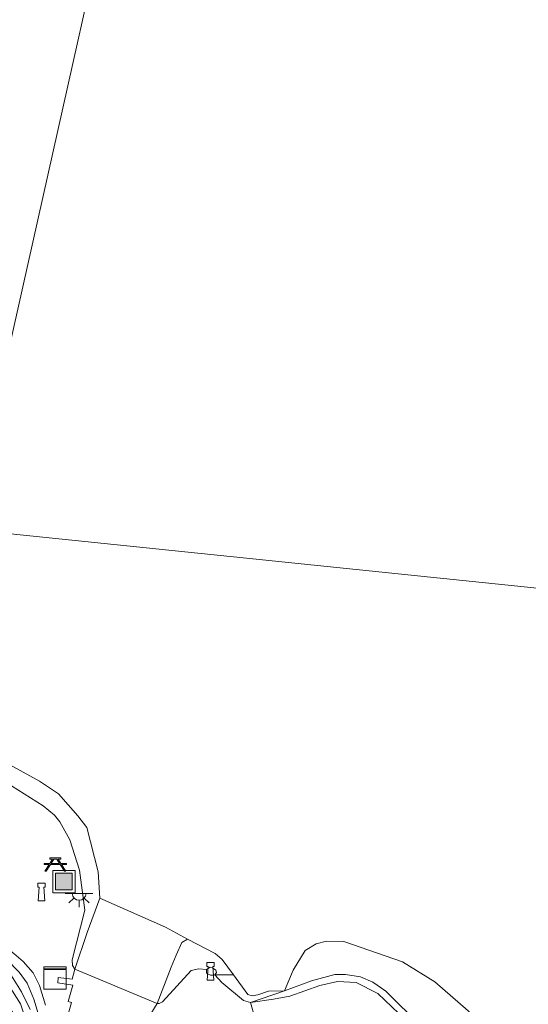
# Model space of a CAD drawing. Extents: x 126429 to 133038, y 413091 to 414846.
# Tile 38 of 256: x 126908 to 127000, y 414381 to 414558. Entities that reach past the tile are written whole.
import ezdxf

# ---------------------------------------------------------------- set-up
doc = ezdxf.new("R2010")
doc.units = 0
for name, color, linetype, lineweight in [('B-ME-GR-GRAS-GV', 60, 'Continuous', 13), ('B-ME-GR-RIET-GV', 120, 'Continuous', 13), ('B-ME-GW-OPHOGING_KRUIN-G', 90, 'Continuous', 18), ('B-ME-GW-TALUD_KRUIN-G', 90, 'Continuous', 18), ('B-ME-IE-MEUBILAIR_WATERWEGMEUBILAIR-S', 150, 'Continuous', 25), ('B-ME-IE-MEUBILAIR_WEGMEUBILAIR-S', 7, 'Continuous', 25), ('B-ME-OB-BEKLEDING_STORTSTEEN-GV', 30, 'Continuous', 18), ('B-ME-OB-OEVERVOORZIENING-G', 7, 'Continuous', 18), ('B-ME-OG-WATER_RIVIER-GV', 130, 'Continuous', 18), ('B-ME-VH-VERHARDING_BETON-GV', 252, 'Continuous', 18), ('B-ME-VH-VERHARDING_HALFVERHARDING-GV', 252, 'Continuous', 18), ('B-ME-VH-VERHARDING_STRAATBAKSTEEN-GV', 252, 'Continuous', 18)]:
    doc.layers.add(name, color=color, linetype=linetype, lineweight=lineweight)

# ---------------------------------------------------------------- blocks, each defined once
blk = doc.blocks.new('SIE-WEG_PICKNICKTAFEL-SO')
at = {"color": 0, "linetype": 'ByBlock', "lineweight": 18}
for points in [[(-0.89, -0.2), (-1.64, -1.4), (-1.88, -1.4), (-1.12, -0.2), (-2, -0.2), (-2, 0), (-1, 0), (-0.5, 0.8), (-1, 0.8), (-1, 1), (1, 1), (1, 0.8), (0.5, 0.8), (1, 0), (2, 0), (2, -0.2), (1.12, -0.2), (1.88, -1.4), (1.64, -1.4), (0.89, -0.2)], [(-0.76, 0), (0.76, 0), (0.26, 0.8), (-0.26, 0.8)]]:
    blk.add_lwpolyline(points, close=True, dxfattribs=at)
blk = doc.blocks.new('SKL-DATA_KAST-SO')
at = {"color": 0, "linetype": 'ByBlock', "lineweight": 18}
for points in [[(-2, 2), (2, 2), (2, 1.68), (-2, 1.68)], [(-2, 1.52), (2, 1.52), (2, -2), (-2, -2)]]:
    blk.add_lwpolyline(points, close=True, dxfattribs=at)
blk = doc.blocks.new('SIE-WEG_AFVALBAK-SO')
at = {"linetype": 'ByBlock', "lineweight": 18}
h = blk.add_hatch(color=0, dxfattribs=at)
h.dxf.hatch_style = 1
h.paths.add_polyline_path([(-1.5, -1.5), (1.5, -1.5), (1.5, 1.5), (-1.5, 1.5)])
at = {"color": 0, "linetype": 'ByBlock', "lineweight": 18}
for points in [[(-2, -2), (2, -2), (2, 2), (-2, 2)], [(-1.5, -1.5), (1.5, -1.5), (1.5, 1.5), (-1.5, 1.5)]]:
    blk.add_lwpolyline(points, close=True, dxfattribs=at)
blk = doc.blocks.new('SIE-WATER_BOLDER-SO')
at = {"color": 0, "linetype": 'ByBlock', "lineweight": 18}
blk.add_lwpolyline([(0.4, 0.87), (0.6, -1.59), (-0.6, -1.59), (-0.4, 0.87), (-0.65, 0.87), (-0.65, 1.59), (0.65, 1.59), (0.65, 0.87)], close=True, dxfattribs=at)
blk = doc.blocks.new('SKL-ET_OV_LICHTPUNT-SO')
at = {"color": 0, "linetype": 'ByBlock', "lineweight": 18}
for points in [[(-1.25, 0), (-2.5, 0)], [(1.25, 0), (2.5, 0)], [(-0.92, -0.85), (-1.83, -1.7)], [(0, -1.25), (0, -2.5)], [(0.92, -0.85), (1.83, -1.7)]]:
    blk.add_lwpolyline(points, dxfattribs=at)
blk.add_lwpolyline([(0, 0), (1.25, 0, -1), (-1.25, 0)], format="xyb", close=True, dxfattribs=at)

msp = doc.modelspace()

# ---------------------------------------------------------------- linework, layer by layer
at = {"layer": 'B-ME-GR-GRAS-GV'}
for points in [[(126905.724, 414420.674, 1.259), (126912.541, 414416.407, 1.379), (126914.567, 414414.717, 1.484), (126915.537, 414413.489, 1.491), (126917.307, 414410.248, 1.551), (126919.062, 414404.841, 1.536), (126919.984, 414397.601, 1.596), (126917.75, 414388.696, 2.095), (126917.787, 414387.661, 2.095), (126918.207, 414387.035, 2.095), (126917.719, 414385.23, 2.102), (126915.198, 414385.52, 2.102), (126915.144, 414384.55, 2.102), (126917.842, 414384.112, 2.102), (126917.032, 414381.204, 2.132), (126917.632, 414381.001, 2.132), (126916.616, 414377.412, 2.147)], [(126902.026, 414376.022, 1.03), (126901.249, 414385.822, 1.102), (126903.889, 414383.347, 1.267), (126905.705, 414380.717, 1.38), (126910.01, 414376.099, 1.922), (126908.463, 414380.785, 2.094), (126906.276, 414384.222, 2.019), (126903.711, 414387.329, 2.011), (126901.99, 414389.319, 2.032), (126902.169, 414390.171, 2.032), (126903.152, 414389.485, 2.111), (126904.886, 414388.128, 2.171), (126906.543, 414386.269, 2.193), (126908.633, 414382.936, 2.223), (126910.183, 414379.743, 2.171)], [(126912.944, 414380.558, 2.148), (126911.853, 414384.099, 2.133), (126910.718, 414386.386, 2.126), (126908.905, 414388.393, 2.118), (126907.253, 414389.807, 2.118)], [(126929.104, 414374.464, 2.085), (126932.991, 414380.856, 2.02), (126933.395, 414380.819, 2.02), (126933.956, 414381.14, 2.005), (126939.117, 414386.762, 1.473), (126940.509, 414387.088, 1.435), (126941.852, 414386.948, 1.269), (126941.91, 414386.377, 1.293), (126942.085, 414386.168, 1.293), (126942.624, 414385.947, 1.293), (126943.069, 414385.932, 1.293), (126943.395, 414386.001, 1.293), (126944.62, 414384.613, 1.236), (126948.502, 414381.371, 1.352), (126949.805, 414381.001, 1.352), (126950.58, 414378.261, 1.314)]]:
    msp.add_polyline3d(points, dxfattribs=at)
for points in [[(126908.463, 414380.785, 2.094), (126910.01, 414376.099, 1.922), (126905.705, 414380.717, 1.38), (126903.889, 414383.347, 1.267), (126901.249, 414385.822, 1.102), (126901.99, 414389.319, 2.032), (126903.711, 414387.329, 2.011), (126906.276, 414384.222, 2.019)], [(126949.327, 414382.474, 0.85), (126950.108, 414382.244, 0.85), (126951.085, 414382.372, 0.85), (126953.011, 414383.034, 0.85), (126955.909, 414383.095, 0.85), (126949.805, 414381.001, 1.352), (126948.502, 414381.371, 1.352), (126944.62, 414384.613, 1.236), (126943.395, 414386.001, 1.293), (126946.734, 414386.008, 0.85)]]:
    msp.add_polyline3d(points, close=True, dxfattribs=at)
at = {"layer": 'B-ME-GR-RIET-GV'}
msp.add_polyline3d([(126977.129, 414388.349, 0.85), (126982.936, 414384.725, 0.85), (126988.889, 414379.516, 0.85), (126995.336, 414372.184, 0.85), (126997.266, 414368.877, 0.85), (126997.192, 414367.341, 0.85), (126994.925, 414361.568, 0.85), (126994.731, 414362.385, 0.85), (126994.362, 414363.997, 0.85), (126992.629, 414365.981, 0.85), (126987.587, 414370.045, 0.85), (126976.615, 414380.571, 0.85), (126974.09, 414383.069, 0.85), (126971.758, 414384.689, 0.85), (126969.584, 414385.635, 0.85), (126966.845, 414386.055, 0.85), (126964.942, 414386.081, 0.85), (126960.75, 414384.89, 0.85), (126955.909, 414383.095, 0.85), (126957.456, 414386.827, 0.85), (126959.644, 414390.355, 0.85), (126961.57, 414391.564, 0.85), (126963.428, 414392.025, 0.85), (126966.545, 414391.978, 0.85)], close=True, dxfattribs=at)
for points in [[(126976.451, 414379.02, 1.129), (126972.652, 414382.66, 1.131), (126968.786, 414384.608, 1.149), (126965.435, 414384.812, 1.157), (126962.233, 414384.105, 1.179), (126959.569, 414383.111, 1.219), (126956.884, 414382.143, 1.283), (126953.938, 414381.647, 1.329), (126949.805, 414381.001, 1.352), (126955.909, 414383.095, 0.85), (126960.75, 414384.89, 0.85), (126964.942, 414386.081, 0.85), (126966.845, 414386.055, 0.85), (126969.584, 414385.635, 0.85), (126971.758, 414384.689, 0.85), (126974.09, 414383.069, 0.85), (126976.615, 414380.571, 0.85)], [(126950.58, 414378.261, 1.314), (126949.805, 414381.001, 1.352), (126953.938, 414381.647, 1.329), (126956.884, 414382.143, 1.283), (126959.569, 414383.111, 1.219), (126962.233, 414384.105, 1.179), (126965.435, 414384.812, 1.157), (126968.786, 414384.608, 1.149), (126972.652, 414382.66, 1.131), (126976.451, 414379.02, 1.129)]]:
    msp.add_polyline3d(points, dxfattribs=at)
at = {"layer": 'B-ME-GW-OPHOGING_KRUIN-G'}
msp.add_polyline3d([(126903.6169, 414328.3054, 2.192), (126912.273, 414349.451, 2.23), (126915.964, 414358.333, 2.26), (126916.067, 414359.544, 2.26), (126915.023, 414365.027, 2.252), (126913.545, 414371.416, 2.042), (126912.552, 414376.027, 2.087), (126910.823, 414381.615, 2.245), (126909.647, 414384.491, 2.237), (126908.24, 414386.504, 2.23), (126905.91, 414388.792, 2.215), (126902.246, 414391.734, 2.08), (126901.4887, 414392.1405, 2.0569)], dxfattribs=at)
at = {"layer": 'B-ME-GW-TALUD_KRUIN-G'}
for points in [[(126943.395, 414386.001, 1.293), (126943.698, 414386.438, 1.194), (126943.57, 414386.848, 1.194), (126942.977, 414387.253, 1.194), (126942.535, 414387.349, 1.194), (126941.852, 414386.948, 1.269), (126940.509, 414387.088, 1.435), (126939.117, 414386.762, 1.473), (126933.956, 414381.14, 2.005), (126933.395, 414380.819, 2.02), (126932.991, 414380.856, 2.02), (126918.207, 414387.035, 2.095), (126917.787, 414387.661, 2.095), (126917.75, 414388.696, 2.095), (126919.984, 414397.601, 1.596), (126919.062, 414404.841, 1.536), (126917.307, 414410.248, 1.551), (126915.537, 414413.489, 1.491), (126914.567, 414414.717, 1.484), (126912.541, 414416.407, 1.379), (126905.724, 414420.674, 1.259), (126902.776, 414422.471, 1.147), (126900.43, 414423.896, 1.116)], [(126910.01, 414376.099, 1.922), (126908.463, 414380.785, 2.094), (126906.276, 414384.222, 2.019), (126903.711, 414387.329, 2.011), (126901.99, 414389.319, 2.032), (126901.43, 414389.64, 1.89)], [(126943.395, 414386.001, 1.293), (126944.62, 414384.613, 1.236)], [(126953.938, 414381.647, 1.329), (126949.805, 414381.001, 1.352), (126948.502, 414381.371, 1.352), (126944.62, 414384.613, 1.236)], [(126997.251, 414357.312, 1.064), (126995.206, 414358.097, 1.048), (126993.342, 414359.133, 1.045), (126993.078, 414359.471, 1.049), (126992.561, 414360.722, 1.041), (126992.278, 414362.445, 1.043), (126990.92, 414364.508, 1.053), (126989.376, 414366.093, 1.075), (126986.703, 414367.952, 1.079), (126985.089, 414370.793, 1.093), (126981.941, 414375.077, 1.131), (126979.888, 414376.522, 1.139), (126976.451, 414379.02, 1.129), (126972.652, 414382.66, 1.131), (126968.786, 414384.608, 1.149), (126965.435, 414384.812, 1.157), (126962.233, 414384.105, 1.179), (126959.569, 414383.111, 1.219), (126956.884, 414382.143, 1.283), (126953.938, 414381.647, 1.329)]]:
    msp.add_polyline3d(points, dxfattribs=at)
at = {"layer": 'B-ME-OB-BEKLEDING_STORTSTEEN-GV'}
for points in [[(126920.411, 414393.584, 1.494), (126918.207, 414387.035, 2.095), (126917.787, 414387.661, 2.095), (126917.75, 414388.696, 2.095), (126919.984, 414397.601, 1.596), (126919.062, 414404.841, 1.536), (126917.307, 414410.248, 1.551), (126915.537, 414413.489, 1.491), (126914.567, 414414.717, 1.484), (126912.541, 414416.407, 1.379), (126905.724, 414420.674, 1.259), (126902.776, 414422.471, 1.147), (126901.677, 414427.04, 0.85), (126901.999, 414426.988, 0.85), (126902.658, 414426.702, 0.85), (126903.597, 414425.191, 0.85), (126905.477, 414424.372, 0.85), (126911.868, 414420.833, 0.85), (126915.252, 414418.559, 0.85), (126918.778, 414414.599, 0.85), (126920.395, 414412.477, 0.85), (126922.401, 414404.526, 0.85), (126922.738, 414399.801, 0.85)], [(126944.707, 414388.77, 0.85), (126946.734, 414386.008, 0.85), (126943.395, 414386.001, 1.293), (126943.698, 414386.438, 1.194), (126943.57, 414386.848, 1.194), (126942.977, 414387.253, 1.194), (126942.535, 414387.349, 1.194), (126941.852, 414386.948, 1.269), (126940.509, 414387.088, 1.435), (126939.117, 414386.762, 1.473), (126933.956, 414381.14, 2.005), (126933.395, 414380.819, 2.02), (126932.991, 414380.856, 2.02), (126935.506, 414387.37, 1.45), (126936.444, 414389.524, 1.181), (126937.443, 414391.817, 0.978), (126938.476, 414392.409, 0.85), (126943.448, 414389.826, 0.85)]]:
    msp.add_polyline3d(points, close=True, dxfattribs=at)
at = {"layer": 'B-ME-OB-OEVERVOORZIENING-G'}
msp.add_polyline3d([(126976.615, 414380.571, 0.85), (126974.09, 414383.069, 0.85), (126971.758, 414384.689, 0.85), (126969.584, 414385.635, 0.85), (126966.845, 414386.055, 0.85), (126964.942, 414386.081, 0.85), (126960.75, 414384.89, 0.85), (126955.909, 414383.095, 0.85), (126953.011, 414383.034, 0.85), (126951.085, 414382.372, 0.85), (126950.108, 414382.244, 0.85), (126949.327, 414382.474, 0.85), (126946.734, 414386.008, 0.85), (126944.707, 414388.77, 0.85), (126943.448, 414389.826, 0.85), (126938.476, 414392.409, 0.85), (126934.522, 414394.572, 0.85), (126922.738, 414399.801, 0.85), (126922.401, 414404.526, 0.85), (126920.395, 414412.477, 0.85), (126918.778, 414414.599, 0.85), (126915.252, 414418.559, 0.85), (126911.868, 414420.833, 0.85), (126905.477, 414424.372, 0.85)], dxfattribs=at)
at = {"layer": 'B-ME-OG-WATER_RIVIER-GV'}
for points in [[(126939.203, 414645.198, 0.85), (126899.025, 414466.059, 0.85), (126754.079, 414484.29, 0.85), (126739.647, 414489.598, 0.85), (126713.57, 414499.064, 0.85), (126688.865, 414507.865, 0.85), (126667.767, 414515.683, 0.85), (126652.748, 414521.016, 0.85), (126637.202, 414526.504, 0.85), (126630.037, 414529.043, 0.85), (126606.092, 414537.609, 0.85), (126580.831, 414546.21, 0.85), (126567.255, 414551.178, 0.85), (126560.039, 414553.589, 0.85), (126605.545, 414769.142, 0.85)], [(127269.612, 414427.839, 0.85), (126899.025, 414466.059, 0.85), (126939.203, 414645.198, 0.85)], [(126899.025, 414466.059, 0.85), (127269.612, 414427.839, 0.85)], [(126988.889, 414379.516, 0.85), (126982.936, 414384.725, 0.85), (126977.129, 414388.349, 0.85), (126966.545, 414391.978, 0.85), (126963.428, 414392.025, 0.85), (126961.57, 414391.564, 0.85), (126959.644, 414390.355, 0.85), (126957.456, 414386.827, 0.85), (126955.909, 414383.095, 0.85), (126953.011, 414383.034, 0.85), (126951.085, 414382.372, 0.85), (126950.108, 414382.244, 0.85), (126949.327, 414382.474, 0.85), (126946.734, 414386.008, 0.85), (126944.707, 414388.77, 0.85), (126943.448, 414389.826, 0.85), (126938.476, 414392.409, 0.85), (126934.522, 414394.572, 0.85), (126922.738, 414399.801, 0.85), (126922.401, 414404.526, 0.85), (126920.395, 414412.477, 0.85), (126918.778, 414414.599, 0.85), (126915.252, 414418.559, 0.85), (126911.868, 414420.833, 0.85), (126905.477, 414424.372, 0.85)]]:
    msp.add_polyline3d(points, dxfattribs=at)
at = {"layer": 'B-ME-VH-VERHARDING_BETON-GV'}
for points in [[(126935.506, 414387.37, 1.45), (126932.991, 414380.856, 2.02), (126918.207, 414387.035, 2.095), (126920.411, 414393.584, 1.494), (126922.738, 414399.801, 0.85), (126934.522, 414394.572, 0.85), (126938.476, 414392.409, 0.85), (126937.443, 414391.817, 0.978), (126936.444, 414389.524, 1.181)], [(126943.395, 414386.001, 1.293), (126943.069, 414385.932, 1.293), (126942.624, 414385.947, 1.293), (126942.085, 414386.168, 1.293), (126941.91, 414386.377, 1.293), (126941.852, 414386.948, 1.269), (126942.535, 414387.349, 1.194), (126942.977, 414387.253, 1.194), (126943.57, 414386.848, 1.194), (126943.698, 414386.438, 1.194)]]:
    msp.add_polyline3d(points, close=True, dxfattribs=at)
at = {"layer": 'B-ME-VH-VERHARDING_HALFVERHARDING-GV'}
msp.add_polyline3d([(126910.183, 414379.743, 2.171), (126908.633, 414382.936, 2.223), (126906.543, 414386.269, 2.193), (126904.886, 414388.128, 2.171), (126903.152, 414389.485, 2.111), (126902.169, 414390.171, 2.032), (126902.246, 414391.734, 2.08), (126902.398, 414393.261, 2.107), (126904.533, 414391.927, 2.133), (126907.253, 414389.807, 2.118), (126908.905, 414388.393, 2.118), (126910.718, 414386.386, 2.126), (126911.853, 414384.099, 2.133), (126912.944, 414380.558, 2.148)], dxfattribs=at)
at = {"layer": 'B-ME-VH-VERHARDING_STRAATBAKSTEEN-GV'}
msp.add_polyline3d([(126918.207, 414387.035, 2.095), (126932.991, 414380.856, 2.02), (126929.104, 414374.464, 2.085), (126927.148, 414375.261, 2.115), (126926.318, 414373.528, 2.115), (126924.929, 414373.759, 2.063), (126925.196, 414374.542, 2.042), (126919.742, 414376.676, 2.087), (126918.216, 414377.033, 2.087), (126916.616, 414377.412, 2.147), (126917.632, 414381.001, 2.132), (126917.032, 414381.204, 2.132), (126917.842, 414384.112, 2.102), (126915.144, 414384.55, 2.102), (126915.198, 414385.52, 2.102), (126917.719, 414385.23, 2.102)], close=True, dxfattribs=at)

# ---------------------------------------------------------------- block references
at = {"layer": 'B-ME-IE-MEUBILAIR_WATERWEGMEUBILAIR-S'}
for p in [(126912.225, 414400.878, 1.644), (126942.61, 414386.618, 1.269)]:
    msp.add_blockref('SIE-WATER_BOLDER-SO', p, dxfattribs=at)
at = {"layer": 'B-ME-IE-MEUBILAIR_WEGMEUBILAIR-S'}
for name, p in [('SIE-WEG_PICKNICKTAFEL-SO', (126914.713, 414406.014, 1.682)), ('SIE-WEG_AFVALBAK-SO', (126916.26, 414402.761, 1.675)), ('SKL-ET_OV_LICHTPUNT-SO', (126918.98, 414400.641, 1.668)), ('SKL-DATA_KAST-SO', (126914.656, 414385.418, 2.108))]:
    msp.add_blockref(name, p, dxfattribs=at)

doc.saveas('drawing.dxf')
